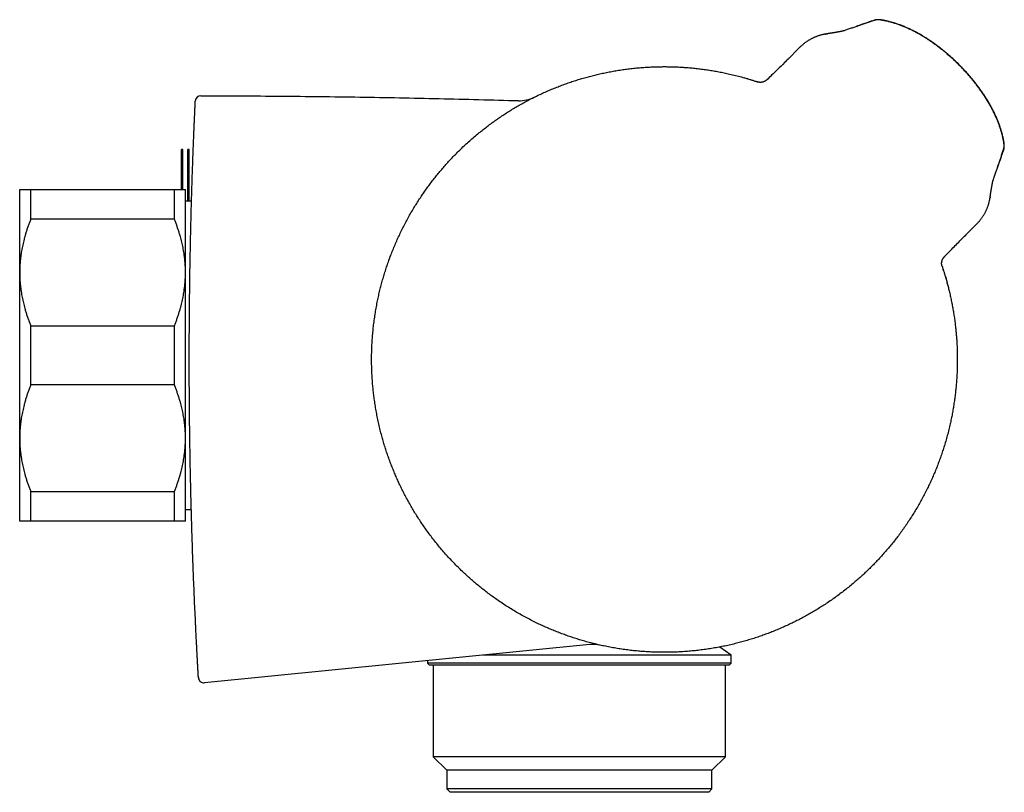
# Model space of a CAD drawing. Header units: millimetres. Extents: x 3 to 696, y 12 to 365.
# Tile 10 of 10: x 446 to 535, y 295 to 365. Entities that reach past the tile are written whole.
import ezdxf

# ---------------------------------------------------------------- set-up
doc = ezdxf.new("R2010")
doc.units = ezdxf.units.MM

msp = doc.modelspace()

# ---------------------------------------------------------------- linework, layer by layer
at = {"color": 7, "linetype": 'Continuous', "lineweight": 30}
for p, q in [((521.866, 364.062), (521.853, 364.058)), ((521.867, 364.061), (521.869, 364.062)), ((521.898, 364.072), (521.869, 364.063)), ((519.155, 363.39), (519.078, 363.378)), ((519.157, 363.391), (519.155, 363.391)), ((516.765, 362.184), (515.622, 361.04)), ((516.765, 362.184), (516.765, 362.184)), ((511.674, 359.44), (512.027, 359.338)), ((512.954, 359.045), (512.936, 359.051)), ((460.913, 352.921), (460.793, 352.921)), ((460.793, 349.303), (460.793, 352.921)), ((460.913, 349.303), (460.913, 352.921)), ((461.503, 352.921), (461.383, 352.921)), ((461.383, 348.265), (461.383, 352.921)), ((461.503, 348.265), (461.503, 352.921)), ((534.637, 351.295), (534.635, 351.292)), ((534.637, 351.295), (534.646, 351.322)), ((534.704, 351.457), (534.705, 351.46)), ((446.159, 341.802), (446.159, 349.302)), ((447.159, 346.624), (447.159, 349.302)), ((447.159, 349.302), (460.159, 349.302)), ((460.159, 346.624), (460.159, 349.302)), ((461.159, 341.802), (461.159, 349.302)), ((534.224, 350.107), (534.229, 350.119)), ((533.953, 348.509), (533.965, 348.581)), ((461.709, 348.265), (461.159, 348.265)), ((460.159, 346.624), (447.159, 346.624)), ((531.615, 345.048), (532.762, 346.195)), ((532.762, 346.195), (532.762, 346.195)), ((531.615, 345.048), (531.617, 345.051)), ((529.889, 343.288), (529.907, 343.307)), ((529.625, 342.362), (529.62, 342.376)), ((446.159, 326.802), (446.159, 341.802)), ((461.159, 326.802), (461.159, 341.802)), ((529.92, 341.426), (530.07, 340.897)), ((447.159, 331.624), (447.159, 336.98)), ((447.159, 336.98), (460.159, 336.98)), ((460.159, 331.624), (460.159, 336.98)), ((531.001, 334.262), (531.003, 333.929)), ((531.003, 333.929), (531.003, 333.853)), ((460.159, 331.624), (447.159, 331.624)), ((446.159, 319.302), (446.159, 326.802)), ((461.159, 319.302), (461.159, 326.802)), ((447.159, 321.98), (460.159, 321.98)), ((447.159, 319.302), (447.159, 321.98)), ((460.159, 319.302), (460.159, 321.98)), ((461.159, 320.34), (461.689, 320.34)), ((460.159, 319.302), (447.159, 319.302)), ((493.655, 309.751), (493.347, 309.891)), ((497.736, 308.132), (462.881, 304.665)), ((510.553, 307.172), (509.506, 307.905)), ((483.053, 306.671), (483.053, 306.458)), ((510.553, 307.172), (488.091, 307.172)), ((510.553, 306.458), (510.553, 307.172)), ((483.053, 306.458), (483.253, 306.258)), ((485.483, 306.458), (483.053, 306.458)), ((485.648, 306.258), (483.253, 306.258)), ((483.582, 306.258), (483.582, 297.978)), ((510.553, 306.458), (485.483, 306.458)), ((510.353, 306.258), (485.648, 306.258)), ((510.023, 297.978), (510.023, 306.258)), ((510.353, 306.258), (510.553, 306.458)), ((483.582, 297.978), (484.803, 296.758)), ((485.919, 297.978), (483.582, 297.978)), ((510.023, 297.978), (485.919, 297.978)), ((508.803, 296.758), (510.023, 297.978)), ((484.803, 296.758), (484.803, 295.058)), ((486.924, 296.758), (484.803, 296.758)), ((508.803, 296.758), (486.924, 296.758)), ((508.803, 295.058), (508.803, 296.758)), ((484.803, 295.058), (485.103, 294.758)), ((486.924, 295.058), (484.803, 295.058)), ((508.803, 295.058), (486.924, 295.058)), ((508.503, 294.758), (508.803, 295.058)), ((487.171, 294.758), (485.103, 294.758)), ((508.503, 294.758), (487.171, 294.758))]:
    msp.add_line(p, q, dxfattribs=at)
at = {"color": 7, "linetype": 'Continuous', "lineweight": 30, "flags": 128}
for points in [[(512.571, 359.171), (512.692, 359.131), (512.936, 359.051)], [(529.625, 342.362), (529.706, 342.117), (529.755, 341.964)]]:
    msp.add_lwpolyline(points, dxfattribs=at)
at = {"color": 7, "linetype": 'Continuous', "lineweight": 30}
for centre, radius, start, end in [((523.871, 363.465), 1.2, 80.90138, 108.00346), ((462.55, 357.295), 0.5, 89.93999, 177.31873), ((491.383, 360.35), 3, 268.29286, 296.40668), ((534.039, 353.296), 1.2, 341.97361, 9.06892), ((498.033, 305.147), 3, 77.33136, 95.68109), ((462.832, 305.162), 0.5, 183.30151, 275.68108)]:
    msp.add_arc(centre, radius, start, end, dxfattribs=at)
for points, knots in [([(523.499, 364.606), (523.496, 364.605), (523.369, 364.564), (523.12, 364.482), (522.757, 364.362), (522.404, 364.244), (522.06, 364.128), (521.724, 364.014), (521.386, 363.897), (521.062, 363.784), (520.848, 363.709), (520.75, 363.674)], [0, 0, 0, 0, 0.0031884, 0.1421995, 0.2759119, 0.4050663, 0.5302461, 0.651914, 0.7704423, 0.8955699, 1, 1, 1, 1]), ([(523.436, 364.613), (523.33, 364.577), (523.092, 364.497), (522.725, 364.371), (522.363, 364.246), (522.133, 364.166), (522.032, 364.131)], [0, 0, 0, 0, 0.2277692, 0.5130918, 0.7862557, 1, 1, 1, 1]), ([(524.308, 364.626), (524.306, 364.626), (524.287, 364.63), (524.252, 364.636), (524.204, 364.644), (524.156, 364.652), (524.108, 364.659), (524.057, 364.665), (524.004, 364.671), (523.947, 364.676), (523.894, 364.679), (523.847, 364.68), (523.809, 364.68), (523.773, 364.679), (523.737, 364.677), (523.701, 364.674), (523.664, 364.67), (523.624, 364.664), (523.584, 364.656), (523.541, 364.646), (523.502, 364.635), (523.476, 364.627), (523.465, 364.623)], [0, 0, 0, 0, 0.0092939, 0.0635185, 0.1186757, 0.1751294, 0.2334366, 0.2945104, 0.3599438, 0.4316891, 0.5141078, 0.563731, 0.6096762, 0.6527325, 0.694604, 0.7342502, 0.7769273, 0.8206682, 0.866076, 0.9131661, 0.9616986, 1, 1, 1, 1]), ([(535.224, 353.485), (535.221, 353.503), (535.211, 353.571), (535.19, 353.688), (535.161, 353.837), (535.13, 353.986), (535.096, 354.136), (535.059, 354.285), (535.019, 354.435), (534.977, 354.584), (534.932, 354.734), (534.884, 354.884), (534.833, 355.035), (534.78, 355.186), (534.724, 355.337), (534.664, 355.488), (534.602, 355.641), (534.537, 355.794), (534.469, 355.947), (534.399, 356.101), (534.325, 356.255), (534.248, 356.41), (534.169, 356.564), (534.087, 356.719), (534.003, 356.874), (533.916, 357.028), (533.826, 357.183), (533.734, 357.337), (533.64, 357.49), (533.544, 357.643), (533.445, 357.796), (533.344, 357.947), (533.241, 358.099), (533.136, 358.249), (533.029, 358.399), (532.92, 358.548), (532.808, 358.697), (532.695, 358.845), (532.579, 358.992), (532.462, 359.139), (532.343, 359.284), (532.223, 359.428), (532.1, 359.571), (531.976, 359.713), (531.85, 359.855), (531.722, 359.995), (531.593, 360.135), (531.463, 360.273), (531.331, 360.409), (531.198, 360.544), (531.064, 360.678), (530.928, 360.811), (530.79, 360.942), (530.652, 361.072), (530.512, 361.201), (530.371, 361.328), (530.229, 361.453), (530.086, 361.576), (529.942, 361.698), (529.797, 361.819), (529.65, 361.938), (529.503, 362.055), (529.355, 362.169), (529.206, 362.282), (529.056, 362.393), (528.905, 362.503), (528.753, 362.611), (528.6, 362.716), (528.447, 362.819), (528.293, 362.92), (528.139, 363.019), (527.987, 363.114), (527.833, 363.207), (527.678, 363.298), (527.522, 363.387), (527.365, 363.474), (527.209, 363.558), (527.053, 363.639), (526.897, 363.717), (526.741, 363.793), (526.585, 363.866), (526.429, 363.936), (526.273, 364.003), (526.116, 364.068), (525.961, 364.129), (525.806, 364.188), (525.652, 364.243), (525.498, 364.296), (525.344, 364.345), (525.19, 364.392), (525.037, 364.436), (524.884, 364.477), (524.731, 364.516), (524.579, 364.551), (524.427, 364.583), (524.276, 364.613), (524.154, 364.635), (524.082, 364.646), (524.06, 364.65)], [0, 0, 0, 0, 0.003382, 0.012713, 0.022135, 0.031575, 0.041047, 0.050554, 0.060103, 0.069696, 0.079341, 0.08904, 0.098798, 0.10862, 0.118511, 0.128474, 0.138507, 0.148694, 0.158925, 0.16923, 0.179613, 0.190075, 0.200626, 0.211192, 0.221848, 0.232561, 0.243312, 0.254081, 0.264837, 0.275706, 0.286571, 0.297454, 0.308356, 0.319281, 0.33023, 0.341208, 0.352216, 0.363257, 0.374333, 0.385466, 0.396475, 0.407541, 0.418644, 0.429777, 0.440933, 0.452102, 0.463278, 0.474451, 0.48561, 0.496748, 0.507854, 0.519035, 0.530217, 0.541383, 0.552537, 0.563679, 0.574815, 0.585947, 0.597077, 0.608209, 0.619346, 0.630514, 0.641548, 0.65261, 0.66369, 0.674776, 0.685854, 0.696913, 0.707942, 0.718931, 0.729869, 0.740747, 0.751311, 0.76224, 0.773097, 0.783883, 0.794601, 0.805253, 0.815843, 0.826372, 0.836844, 0.847263, 0.857632, 0.867974, 0.878311, 0.888385, 0.898425, 0.908426, 0.918383, 0.928289, 0.938139, 0.947931, 0.95766, 0.967323, 0.976918, 0.986444, 0.995893, 1, 1, 1, 1]), ([(535.2, 353.734), (535.196, 353.755), (535.183, 353.827), (535.157, 353.948), (535.124, 354.098), (535.087, 354.248), (535.048, 354.398), (535.006, 354.548), (534.961, 354.699), (534.914, 354.85), (534.864, 355), (534.811, 355.151), (534.755, 355.303), (534.697, 355.454), (534.635, 355.607), (534.571, 355.761), (534.504, 355.915), (534.434, 356.069), (534.361, 356.222), (534.286, 356.376), (534.209, 356.529), (534.129, 356.682), (534.046, 356.835), (533.961, 356.988), (533.873, 357.14), (533.783, 357.293), (533.69, 357.445), (533.595, 357.598), (533.497, 357.75), (533.397, 357.902), (533.294, 358.055), (533.188, 358.207), (533.082, 358.358), (532.973, 358.507), (532.864, 358.655), (532.751, 358.803), (532.637, 358.95), (532.521, 359.096), (532.403, 359.241), (532.283, 359.385), (532.163, 359.528), (532.04, 359.67), (531.916, 359.811), (531.79, 359.951), (531.662, 360.09), (531.533, 360.227), (531.402, 360.364), (531.269, 360.5), (531.135, 360.634), (531, 360.768), (530.864, 360.899), (530.726, 361.03), (530.587, 361.158), (530.447, 361.286), (530.305, 361.412), (530.163, 361.536), (530.019, 361.658), (529.875, 361.779), (529.731, 361.897), (529.585, 362.014), (529.438, 362.13), (529.29, 362.243), (529.141, 362.354), (528.992, 362.464), (528.841, 362.571), (528.69, 362.677), (528.538, 362.781), (528.385, 362.882), (528.232, 362.982), (528.078, 363.079), (527.923, 363.174), (527.769, 363.266), (527.614, 363.356), (527.458, 363.443), (527.302, 363.528), (527.146, 363.611), (526.99, 363.691), (526.834, 363.768), (526.678, 363.842), (526.521, 363.914), (526.365, 363.983), (526.209, 364.049), (526.053, 364.112), (525.898, 364.172), (525.745, 364.229), (525.592, 364.283), (525.439, 364.334), (525.286, 364.382), (525.133, 364.428), (524.981, 364.471), (524.828, 364.511), (524.676, 364.548), (524.525, 364.582), (524.402, 364.608), (524.33, 364.621), (524.308, 364.625)], [0, 0, 0, 0, 0.004187, 0.013966, 0.023782, 0.033639, 0.043533, 0.053469, 0.06345, 0.073481, 0.083566, 0.093707, 0.103909, 0.114163, 0.12452, 0.13507, 0.145648, 0.156257, 0.166903, 0.177586, 0.188311, 0.19908, 0.209897, 0.220764, 0.231684, 0.242659, 0.253692, 0.264785, 0.275941, 0.287161, 0.298448, 0.309803, 0.321266, 0.332332, 0.343632, 0.354963, 0.366317, 0.377685, 0.389058, 0.400422, 0.411766, 0.423102, 0.434509, 0.44592, 0.457338, 0.468766, 0.480207, 0.491665, 0.503142, 0.514656, 0.526118, 0.537568, 0.549038, 0.560516, 0.571992, 0.583454, 0.594891, 0.606294, 0.617638, 0.629004, 0.64039, 0.651752, 0.663093, 0.674415, 0.685721, 0.697014, 0.708297, 0.719579, 0.730861, 0.742094, 0.753283, 0.764429, 0.775536, 0.786608, 0.797646, 0.808667, 0.81966, 0.830508, 0.841339, 0.852137, 0.862885, 0.873566, 0.884165, 0.89467, 0.905067, 0.91523, 0.925504, 0.935713, 0.94586, 0.955948, 0.965982, 0.975965, 0.9859, 0.995792, 1, 1, 1, 1]), ([(520.773, 363.68), (520.773, 363.68), (520.773, 363.68), (520.773, 363.68), (520.773, 363.68), (520.773, 363.68), (520.772, 363.68), (520.772, 363.68), (520.771, 363.68), (520.77, 363.68), (520.769, 363.679), (520.768, 363.679), (520.767, 363.679), (520.765, 363.678), (520.764, 363.678), (520.763, 363.678), (520.762, 363.677), (520.761, 363.677), (520.76, 363.677), (520.759, 363.677), (520.757, 363.676), (520.754, 363.675), (520.753, 363.675), (520.751, 363.675), (520.749, 363.674), (520.746, 363.673), (520.744, 363.673), (520.742, 363.672), (520.739, 363.672), (520.737, 363.671), (520.733, 363.67), (520.728, 363.669), (520.72, 363.667), (520.712, 363.665), (520.704, 363.663), (520.696, 363.661), (520.687, 363.659), (520.679, 363.657), (520.671, 363.655), (520.664, 363.654), (520.657, 363.652), (520.649, 363.65), (520.642, 363.649), (520.635, 363.647), (520.628, 363.646), (520.622, 363.644), (520.618, 363.643), (520.612, 363.642), (520.607, 363.641), (520.601, 363.64), (520.594, 363.638), (520.587, 363.637), (520.58, 363.635), (520.572, 363.633), (520.564, 363.632), (520.557, 363.63), (520.551, 363.629), (520.545, 363.628), (520.538, 363.626), (520.532, 363.625), (520.525, 363.624), (520.519, 363.622), (520.512, 363.621), (520.505, 363.62), (520.498, 363.618), (520.489, 363.616), (520.48, 363.614), (520.471, 363.612), (520.462, 363.611), (520.453, 363.609), (520.445, 363.607), (520.437, 363.606), (520.43, 363.604), (520.424, 363.603), (520.416, 363.602), (520.409, 363.6), (520.401, 363.599), (520.394, 363.597), (520.388, 363.596), (520.382, 363.595), (520.376, 363.594), (520.37, 363.593), (520.364, 363.591), (520.357, 363.59), (520.349, 363.589), (520.341, 363.587), (520.333, 363.586), (520.325, 363.584), (520.318, 363.583), (520.311, 363.581), (520.304, 363.58), (520.298, 363.579), (520.292, 363.578), (520.285, 363.576), (520.277, 363.575), (520.27, 363.574), (520.263, 363.572), (520.256, 363.571), (520.251, 363.57), (520.245, 363.569), (520.239, 363.568), (520.233, 363.567), (520.226, 363.566), (520.219, 363.564), (520.212, 363.563), (520.205, 363.562), (520.198, 363.56), (520.192, 363.559), (520.186, 363.558), (520.181, 363.557), (520.176, 363.556), (520.171, 363.556), (520.166, 363.555), (520.16, 363.554), (520.154, 363.553), (520.147, 363.551), (520.141, 363.55), (520.134, 363.549), (520.129, 363.548), (520.124, 363.547), (520.119, 363.546), (520.115, 363.545), (520.11, 363.545), (520.105, 363.544), (520.099, 363.543), (520.093, 363.542), (520.087, 363.541), (520.08, 363.539), (520.073, 363.538), (520.067, 363.537), (520.062, 363.536), (520.057, 363.535), (520.051, 363.534), (520.043, 363.533), (520.036, 363.532), (520.028, 363.53), (520.021, 363.529), (520.015, 363.528), (520.009, 363.527), (520.004, 363.526), (520, 363.525), (519.995, 363.525), (519.991, 363.524), (519.985, 363.523), (519.98, 363.522), (519.973, 363.521), (519.967, 363.52), (519.961, 363.519), (519.956, 363.518), (519.952, 363.517), (519.946, 363.516), (519.94, 363.515), (519.932, 363.514), (519.923, 363.512), (519.913, 363.511), (519.904, 363.509), (519.895, 363.508), (519.886, 363.506), (519.879, 363.505), (519.872, 363.504), (519.866, 363.503), (519.86, 363.502), (519.854, 363.501), (519.849, 363.5), (519.844, 363.499), (519.839, 363.498), (519.833, 363.497), (519.827, 363.496), (519.821, 363.495), (519.814, 363.494), (519.809, 363.493), (519.804, 363.492), (519.8, 363.492), (519.795, 363.491), (519.79, 363.49), (519.784, 363.489), (519.777, 363.488), (519.769, 363.487), (519.76, 363.485), (519.753, 363.484), (519.746, 363.483), (519.74, 363.482), (519.734, 363.481), (519.729, 363.48), (519.724, 363.479), (519.72, 363.478), (519.716, 363.478), (519.711, 363.477), (519.707, 363.476), (519.701, 363.475), (519.695, 363.475), (519.689, 363.474), (519.683, 363.473), (519.677, 363.472), (519.672, 363.471), (519.668, 363.47), (519.664, 363.469), (519.66, 363.469), (519.656, 363.468), (519.651, 363.467), (519.644, 363.466), (519.636, 363.465), (519.627, 363.464), (519.618, 363.462), (519.608, 363.46), (519.599, 363.459), (519.591, 363.458), (519.583, 363.457), (519.575, 363.455), (519.566, 363.454), (519.558, 363.453), (519.55, 363.451), (519.543, 363.45), (519.535, 363.449), (519.528, 363.448), (519.521, 363.447), (519.514, 363.446), (519.508, 363.445), (519.502, 363.444), (519.495, 363.443), (519.487, 363.441), (519.479, 363.44), (519.471, 363.439), (519.465, 363.438), (519.46, 363.437), (519.455, 363.436), (519.451, 363.436), (519.447, 363.435), (519.443, 363.434), (519.437, 363.434), (519.43, 363.432), (519.422, 363.431), (519.413, 363.43), (519.404, 363.428), (519.397, 363.427), (519.389, 363.426), (519.383, 363.425), (519.376, 363.424), (519.369, 363.423), (519.361, 363.422), (519.352, 363.42), (519.342, 363.419), (519.331, 363.417), (519.32, 363.415), (519.309, 363.414), (519.297, 363.412), (519.284, 363.41), (519.269, 363.408), (519.255, 363.406), (519.24, 363.403), (519.226, 363.401), (519.212, 363.399), (519.2, 363.397), (519.189, 363.396), (519.177, 363.394), (519.166, 363.392), (519.159, 363.391), (519.155, 363.391), (519.155, 363.391)], [0, 0, 0, 0, 0.001437, 0.005581, 0.009156, 0.012605, 0.016111, 0.019662, 0.023494, 0.027346, 0.031287, 0.035351, 0.039839, 0.044843, 0.047937, 0.051026, 0.054109, 0.057186, 0.060062, 0.062572, 0.064716, 0.066662, 0.070903, 0.075254, 0.079606, 0.0843, 0.087571, 0.091221, 0.094986, 0.098665, 0.102216, 0.111798, 0.12121, 0.130607, 0.139992, 0.149363, 0.158721, 0.168067, 0.17472, 0.181367, 0.188007, 0.194641, 0.201268, 0.207854, 0.214014, 0.218073, 0.222077, 0.226246, 0.230816, 0.235773, 0.241083, 0.246612, 0.252198, 0.258406, 0.264221, 0.26928, 0.273709, 0.278222, 0.282931, 0.287943, 0.292511, 0.296849, 0.301435, 0.306414, 0.31163, 0.31701, 0.323719, 0.330013, 0.33581, 0.341222, 0.346619, 0.352127, 0.355975, 0.360285, 0.365115, 0.370046, 0.374675, 0.379004, 0.383045, 0.386798, 0.390413, 0.394029, 0.397827, 0.402022, 0.406567, 0.411126, 0.416083, 0.420904, 0.425335, 0.429382, 0.433344, 0.436627, 0.440318, 0.444517, 0.449072, 0.453344, 0.457264, 0.460837, 0.464179, 0.467468, 0.470638, 0.474079, 0.477835, 0.48186, 0.486099, 0.489902, 0.493756, 0.497239, 0.500306, 0.503021, 0.505784, 0.508663, 0.511414, 0.514413, 0.517705, 0.521291, 0.525133, 0.5287, 0.531691, 0.534278, 0.536636, 0.539104, 0.541691, 0.5444, 0.547297, 0.550409, 0.553899, 0.55762, 0.561169, 0.56431, 0.567042, 0.569552, 0.572929, 0.576739, 0.580835, 0.584867, 0.58882, 0.591864, 0.594706, 0.597287, 0.599606, 0.601795, 0.604097, 0.606741, 0.609728, 0.613057, 0.616399, 0.619344, 0.621957, 0.624235, 0.62619, 0.629805, 0.633946, 0.638594, 0.643704, 0.648125, 0.65281, 0.657194, 0.661071, 0.664439, 0.667291, 0.670101, 0.672979, 0.675925, 0.678203, 0.680731, 0.683509, 0.686537, 0.689799, 0.692909, 0.695697, 0.697971, 0.699977, 0.70206, 0.704511, 0.70733, 0.710518, 0.715074, 0.719266, 0.723057, 0.726446, 0.729434, 0.732077, 0.734565, 0.736914, 0.73896, 0.740887, 0.742743, 0.745037, 0.747904, 0.750558, 0.753567, 0.756736, 0.759551, 0.761982, 0.764029, 0.765704, 0.767424, 0.769401, 0.771634, 0.774947, 0.778701, 0.782711, 0.787775, 0.792325, 0.796361, 0.800013, 0.803839, 0.807829, 0.811978, 0.815911, 0.819575, 0.82306, 0.826472, 0.82984, 0.833164, 0.836573, 0.83916, 0.842065, 0.845289, 0.848831, 0.852692, 0.85654, 0.859384, 0.861802, 0.863793, 0.865425, 0.867206, 0.869244, 0.871538, 0.875111, 0.879168, 0.883315, 0.887158, 0.890801, 0.894121, 0.897117, 0.90009, 0.903378, 0.906983, 0.910898, 0.91481, 0.920576, 0.925877, 0.930771, 0.935538, 0.942192, 0.948659, 0.954958, 0.961628, 0.968924, 0.974332, 0.979671, 0.984941, 0.990068, 0.994938, 0.999547, 1, 1, 1, 1]), ([(522.031, 364.13), (522.03, 364.13), (522.012, 364.124), (521.977, 364.11), (521.929, 364.089), (521.892, 364.071), (521.872, 364.059), (521.867, 364.056)], [0, 0, 0, 0, 0.024994, 0.316111, 0.607432, 0.8978, 1, 1, 1, 1]), ([(519.083, 363.379), (519.055, 363.374), (518.998, 363.365), (518.911, 363.347), (518.817, 363.327), (518.718, 363.303), (518.616, 363.275), (518.514, 363.245), (518.414, 363.213), (518.315, 363.178), (518.217, 363.141), (518.12, 363.101), (518.024, 363.059), (517.929, 363.015), (517.836, 362.968), (517.744, 362.919), (517.654, 362.868), (517.564, 362.815), (517.476, 362.759), (517.388, 362.701), (517.302, 362.641), (517.217, 362.578), (517.134, 362.514), (517.053, 362.447), (516.973, 362.379), (516.895, 362.309), (516.826, 362.244), (516.784, 362.202), (516.766, 362.185), (516.765, 362.184)], [0, 0, 0, 0, 0.029998, 0.063068, 0.097209, 0.136223, 0.175201, 0.214162, 0.253126, 0.292109, 0.331134, 0.370225, 0.409404, 0.448767, 0.488102, 0.527142, 0.566467, 0.606062, 0.645914, 0.686007, 0.726322, 0.766836, 0.807524, 0.848239, 0.888159, 0.929501, 0.971103, 0.998456, 1, 1, 1, 1]), ([(519.084, 363.378), (519.104, 363.382), (519.146, 363.39), (519.189, 363.395), (519.211, 363.398)], [0, 0, 0, 0, 0.481032, 1, 1, 1, 1]), ([(515.797, 361.215), (515.762, 361.181), (515.619, 361.041), (515.266, 360.693), (514.662, 360.1), (514.166, 359.612), (513.881, 359.332)], [0, 0, 0, 0, 0.054295, 0.223913, 0.553571, 1, 1, 1, 1]), ([(529.959, 341.294), (529.995, 341.166), (530.068, 340.911), (530.169, 340.526), (530.27, 340.123), (530.368, 339.701), (530.462, 339.26), (530.549, 338.818), (530.629, 338.374), (530.701, 337.928), (530.765, 337.481), (530.822, 337.032), (530.871, 336.586), (530.912, 336.141), (530.945, 335.699), (530.971, 335.256), (530.99, 334.787), (531.002, 334.293), (531.004, 333.772), (530.996, 333.252), (530.978, 332.732), (530.949, 332.212), (530.911, 331.71), (530.866, 331.226), (530.814, 330.759), (530.754, 330.293), (530.685, 329.828), (530.608, 329.363), (530.523, 328.899), (530.429, 328.437), (530.322, 327.953), (530.2, 327.447), (530.061, 326.921), (529.912, 326.398), (529.758, 325.896), (529.6, 325.416), (529.44, 324.958), (529.271, 324.502), (529.094, 324.049), (528.908, 323.599), (528.714, 323.151), (528.512, 322.707), (528.297, 322.259), (528.07, 321.808), (527.83, 321.352), (527.582, 320.902), (527.325, 320.456), (527.058, 320.015), (526.782, 319.577), (526.497, 319.143), (526.203, 318.715), (525.901, 318.293), (525.598, 317.887), (525.295, 317.497), (524.993, 317.121), (524.684, 316.751), (524.371, 316.39), (524.053, 316.037), (523.732, 315.693), (523.405, 315.354), (523.072, 315.021), (522.732, 314.693), (522.386, 314.37), (522.034, 314.054), (521.657, 313.727), (521.254, 313.392), (520.824, 313.048), (520.387, 312.714), (519.943, 312.389), (519.492, 312.073), (519.052, 311.778), (518.623, 311.502), (518.206, 311.245), (517.785, 310.996), (517.359, 310.754), (516.927, 310.52), (516.49, 310.293), (516.048, 310.074), (515.601, 309.863), (515.15, 309.66), (514.694, 309.465), (514.234, 309.278), (513.768, 309.099), (513.299, 308.929), (512.826, 308.768), (512.348, 308.615), (511.868, 308.471), (511.384, 308.336), (510.885, 308.207), (510.369, 308.084), (509.838, 307.969), (509.305, 307.865), (508.77, 307.772), (508.23, 307.69), (507.686, 307.618), (507.137, 307.558), (506.588, 307.509), (506.058, 307.472), (505.549, 307.448), (505.06, 307.433), (504.571, 307.427), (504.081, 307.43), (503.59, 307.443), (503.098, 307.464), (502.607, 307.495), (502.1, 307.536), (501.577, 307.589), (501.04, 307.654), (500.503, 307.73), (499.968, 307.818), (499.432, 307.916), (498.896, 308.026), (498.36, 308.148), (497.826, 308.281), (497.316, 308.42), (496.829, 308.562), (496.364, 308.708), (495.903, 308.861), (495.443, 309.024), (494.986, 309.195), (494.53, 309.375), (494.078, 309.563), (493.614, 309.767), (493.137, 309.988), (492.649, 310.226), (492.165, 310.474), (491.687, 310.732), (491.211, 311.001), (490.739, 311.281), (490.271, 311.572), (489.808, 311.874), (489.37, 312.172), (488.954, 312.468), (488.561, 312.758), (488.174, 313.056), (487.791, 313.361), (487.413, 313.674), (487.04, 313.994), (486.673, 314.321), (486.299, 314.668), (485.919, 315.034), (485.533, 315.421), (485.156, 315.817), (484.787, 316.219), (484.424, 316.632), (484.068, 317.053), (483.719, 317.485), (483.38, 317.923), (483.062, 318.352), (482.765, 318.769), (482.488, 319.175), (482.218, 319.585), (481.956, 320.002), (481.701, 320.423), (481.453, 320.851), (481.213, 321.282), (480.985, 321.713), (480.767, 322.142), (480.56, 322.569), (480.36, 322.999), (480.168, 323.434), (479.983, 323.873), (479.806, 324.316), (479.637, 324.761), (479.477, 325.209), (479.325, 325.658), (479.182, 326.107), (479.047, 326.56), (478.912, 327.039), (478.781, 327.546), (478.654, 328.08), (478.539, 328.617), (478.434, 329.156), (478.341, 329.697), (478.262, 330.218), (478.196, 330.72), (478.142, 331.202), (478.097, 331.685), (478.06, 332.165), (478.033, 332.641), (478.014, 333.115), (478.004, 333.588), (478.002, 334.062), (478.008, 334.537), (478.024, 335.013), (478.047, 335.488), (478.081, 335.988), (478.127, 336.513), (478.187, 337.063), (478.258, 337.611), (478.341, 338.158), (478.435, 338.703), (478.536, 339.223), (478.642, 339.72), (478.753, 340.194), (478.872, 340.665), (479, 341.135), (479.137, 341.603), (479.283, 342.069), (479.437, 342.532), (479.603, 343.001), (479.78, 343.475), (479.97, 343.953), (480.17, 344.428), (480.378, 344.899), (480.597, 345.367), (480.825, 345.831), (481.062, 346.293), (481.309, 346.75), (481.565, 347.202), (481.823, 347.639), (482.084, 348.06), (482.345, 348.467), (482.614, 348.869), (482.888, 349.263), (483.167, 349.648), (483.451, 350.026), (483.741, 350.398), (484.038, 350.766), (484.342, 351.129), (484.653, 351.487), (484.97, 351.839), (485.311, 352.205), (485.677, 352.582), (486.07, 352.97), (486.47, 353.349), (486.878, 353.72), (487.293, 354.082), (487.701, 354.423), (488.099, 354.743), (488.488, 355.043), (488.882, 355.337), (489.281, 355.623), (489.687, 355.902), (490.099, 356.174), (490.518, 356.439), (490.941, 356.697), (491.369, 356.947), (491.803, 357.189), (492.243, 357.424), (492.689, 357.651), (493.139, 357.87), (493.594, 358.081), (494.054, 358.283), (494.518, 358.477), (494.987, 358.663), (495.449, 358.836), (495.907, 358.997), (496.358, 359.147), (496.812, 359.289), (497.269, 359.424), (497.73, 359.55), (498.194, 359.668), (498.659, 359.778), (499.134, 359.88), (499.617, 359.976), (500.109, 360.063), (500.603, 360.142), (501.098, 360.21), (501.6, 360.271), (502.108, 360.322), (502.622, 360.363), (503.138, 360.395), (503.653, 360.417), (504.147, 360.428), (504.617, 360.43), (505.065, 360.424), (505.513, 360.411), (505.96, 360.39), (506.42, 360.36), (506.892, 360.322), (507.376, 360.274), (507.859, 360.217), (508.342, 360.15), (508.825, 360.075), (509.307, 359.991), (509.787, 359.898), (510.286, 359.791), (510.803, 359.671), (511.337, 359.535), (511.691, 359.434), (511.868, 359.384)], [0, 0, 0, 0, 0.002836, 0.005673, 0.008509, 0.011721, 0.014933, 0.018145, 0.021357, 0.024583, 0.027811, 0.031038, 0.034264, 0.037431, 0.040598, 0.043764, 0.046931, 0.050649, 0.054369, 0.058089, 0.06181, 0.06553, 0.069248, 0.072609, 0.07597, 0.079332, 0.082693, 0.08607, 0.089449, 0.092827, 0.096205, 0.100105, 0.104006, 0.107907, 0.111807, 0.11529, 0.118773, 0.122256, 0.125739, 0.12924, 0.132742, 0.136244, 0.139745, 0.143439, 0.147133, 0.150827, 0.154521, 0.158215, 0.161942, 0.165671, 0.169401, 0.173129, 0.176857, 0.180321, 0.183785, 0.187249, 0.190712, 0.194095, 0.197479, 0.200863, 0.204246, 0.207646, 0.211046, 0.214447, 0.217847, 0.221799, 0.225753, 0.229708, 0.233663, 0.237617, 0.241569, 0.245085, 0.248601, 0.252118, 0.255635, 0.25915, 0.262696, 0.266242, 0.269789, 0.273336, 0.276881, 0.280459, 0.284038, 0.287617, 0.291196, 0.294794, 0.298393, 0.301993, 0.305591, 0.309481, 0.313372, 0.317264, 0.321155, 0.325045, 0.328991, 0.332939, 0.336887, 0.340834, 0.344329, 0.347825, 0.35132, 0.354816, 0.35833, 0.361845, 0.36536, 0.368874, 0.37274, 0.376606, 0.380473, 0.384339, 0.388205, 0.392125, 0.396045, 0.399966, 0.403886, 0.40735, 0.410816, 0.414281, 0.417746, 0.42123, 0.424714, 0.428199, 0.431682, 0.435547, 0.439412, 0.443278, 0.447143, 0.451007, 0.454929, 0.458852, 0.462775, 0.466696, 0.470169, 0.473642, 0.477116, 0.480589, 0.484081, 0.487574, 0.491066, 0.494559, 0.49844, 0.502323, 0.506206, 0.510089, 0.513971, 0.517911, 0.521853, 0.525795, 0.529736, 0.533227, 0.536719, 0.540211, 0.543702, 0.547213, 0.550725, 0.554236, 0.557748, 0.561124, 0.5645, 0.567877, 0.571253, 0.574646, 0.578041, 0.581435, 0.584829, 0.588192, 0.591556, 0.594919, 0.598282, 0.602195, 0.606109, 0.610025, 0.61394, 0.617854, 0.621767, 0.625228, 0.62869, 0.632152, 0.635613, 0.638996, 0.642379, 0.645762, 0.649145, 0.652545, 0.655945, 0.659346, 0.662746, 0.666702, 0.670659, 0.674617, 0.678575, 0.682533, 0.686488, 0.689971, 0.693454, 0.696937, 0.700419, 0.70392, 0.707422, 0.710924, 0.714425, 0.718119, 0.721813, 0.725508, 0.729203, 0.732896, 0.736624, 0.740354, 0.744083, 0.747813, 0.751541, 0.755015, 0.758489, 0.761964, 0.765437, 0.768829, 0.77222, 0.775612, 0.779003, 0.782411, 0.78582, 0.789228, 0.792636, 0.796597, 0.800559, 0.804522, 0.808485, 0.812447, 0.816408, 0.819936, 0.823465, 0.826995, 0.830524, 0.834052, 0.837611, 0.84117, 0.84473, 0.848289, 0.851848, 0.855439, 0.859032, 0.862624, 0.866215, 0.869827, 0.87344, 0.877053, 0.880665, 0.884075, 0.887486, 0.890897, 0.894307, 0.897735, 0.901163, 0.904591, 0.908019, 0.911597, 0.915175, 0.918754, 0.922333, 0.92591, 0.929601, 0.933293, 0.936984, 0.940676, 0.944367, 0.947565, 0.950764, 0.953964, 0.957163, 0.960362, 0.963833, 0.967306, 0.970778, 0.97425, 0.97774, 0.981232, 0.984723, 0.988213, 0.992142, 0.996071, 1, 1, 1, 1]), ([(511.868, 359.384), (511.914, 359.371), (512.006, 359.344), (512.144, 359.303), (512.283, 359.261), (512.422, 359.218), (512.561, 359.174), (512.693, 359.131), (512.819, 359.09), (512.897, 359.064), (512.936, 359.051)], [0, 0, 0, 0, 0.126732, 0.253539, 0.380263, 0.510135, 0.640101, 0.769961, 0.884825, 1, 1, 1, 1]), ([(513.881, 359.332), (513.877, 359.328), (513.866, 359.318), (513.849, 359.302), (513.83, 359.284), (513.811, 359.267), (513.791, 359.25), (513.771, 359.233), (513.75, 359.216), (513.729, 359.2), (513.707, 359.184), (513.685, 359.168), (513.662, 359.153), (513.638, 359.138), (513.612, 359.122), (513.586, 359.108), (513.557, 359.093), (513.526, 359.078), (513.489, 359.063), (513.452, 359.049), (513.412, 359.037), (513.371, 359.027), (513.327, 359.018), (513.282, 359.012), (513.238, 359.008), (513.194, 359.007), (513.151, 359.009), (513.108, 359.012), (513.067, 359.018), (513.029, 359.025), (512.995, 359.033), (512.968, 359.041), (512.952, 359.046), (512.946, 359.048)], [0, 0, 0, 0, 0.0114054, 0.0293145, 0.0464252, 0.0628772, 0.0805806, 0.0987214, 0.1176562, 0.1375612, 0.158596, 0.180891, 0.2045364, 0.2298878, 0.2579101, 0.2873735, 0.3196936, 0.3563788, 0.4000183, 0.4469234, 0.4926573, 0.5431444, 0.5968325, 0.6495224, 0.7000283, 0.7489782, 0.7960928, 0.8411233, 0.8838792, 0.9242029, 0.9540895, 0.9854765, 1, 1, 1, 1]), ([(461.822, 351.798), (461.826, 351.904), (461.834, 352.116), (461.845, 352.434), (461.857, 352.752), (461.868, 353.046), (461.879, 353.317), (461.888, 353.564), (461.898, 353.81), (461.907, 354.035), (461.915, 354.238), (461.923, 354.42), (461.93, 354.6), (461.937, 354.778), (461.945, 354.953), (461.952, 355.125), (461.959, 355.292), (461.966, 355.456), (461.973, 355.614), (461.979, 355.766), (461.986, 355.911), (461.992, 356.05), (461.998, 356.18), (462.003, 356.302), (462.008, 356.416), (462.013, 356.522), (462.017, 356.619), (462.021, 356.707), (462.025, 356.788), (462.028, 356.862), (462.031, 356.928), (462.034, 356.988), (462.036, 357.041), (462.039, 357.094), (462.041, 357.144), (462.043, 357.19), (462.045, 357.228), (462.046, 357.258), (462.048, 357.284), (462.049, 357.304), (462.049, 357.316), (462.049, 357.318), (462.049, 357.318)], [0, 0, 0, 0, 0.035003, 0.070005, 0.105002, 0.140001, 0.167503, 0.195004, 0.222503, 0.250002, 0.270836, 0.29167, 0.312502, 0.333337, 0.35417, 0.375001, 0.395836, 0.416669, 0.4375, 0.458334, 0.479168, 0.499999, 0.520831, 0.541665, 0.562499, 0.58333, 0.604163, 0.624998, 0.645829, 0.666661, 0.687496, 0.708328, 0.729162, 0.749996, 0.777995, 0.805995, 0.833996, 0.861997, 0.889997, 0.926662, 0.96333, 1, 1, 1, 1]), ([(535.197, 352.89), (535.2, 352.898), (535.207, 352.919), (535.217, 352.954), (535.227, 352.994), (535.235, 353.033), (535.242, 353.071), (535.246, 353.107), (535.25, 353.142), (535.252, 353.176), (535.254, 353.209), (535.255, 353.243), (535.254, 353.278), (535.253, 353.318), (535.251, 353.366), (535.246, 353.42), (535.24, 353.475), (535.234, 353.527), (535.227, 353.577), (535.219, 353.627), (535.211, 353.677), (535.205, 353.712), (535.201, 353.731), (535.2, 353.734)], [0, 0, 0, 0, 0.026304, 0.07236, 0.11724, 0.160732, 0.2027, 0.243189, 0.282501, 0.321229, 0.360232, 0.400401, 0.443404, 0.491865, 0.550717, 0.629724, 0.697637, 0.757296, 0.819557, 0.878704, 0.935862, 0.991742, 1, 1, 1, 1]), ([(534.249, 350.179), (534.279, 350.262), (534.352, 350.47), (534.461, 350.783), (534.576, 351.114), (534.683, 351.428), (534.791, 351.747), (534.902, 352.08), (535.016, 352.423), (535.109, 352.706), (535.163, 352.873), (535.18, 352.925)], [0, 0, 0, 0, 0.089353, 0.222506, 0.337149, 0.447578, 0.563522, 0.686593, 0.812899, 0.942896, 1, 1, 1, 1]), ([(534.704, 351.457), (534.747, 351.58), (534.835, 351.833), (534.967, 352.215), (535.089, 352.57), (535.165, 352.795), (535.197, 352.89)], [0, 0, 0, 0, 0.256731, 0.524731, 0.799342, 1, 1, 1, 1]), ([(462.052, 310.509), (462.019, 311.228), (461.953, 312.666), (461.867, 314.824), (461.789, 316.981), (461.72, 319.139), (461.661, 321.296), (461.612, 323.413), (461.573, 325.489), (461.543, 327.523), (461.521, 329.558), (461.507, 331.592), (461.502, 333.627), (461.505, 335.662), (461.516, 337.697), (461.535, 339.732), (461.563, 341.767), (461.599, 343.79), (461.643, 345.801), (461.694, 347.8), (461.753, 349.799), (461.799, 351.132), (461.822, 351.798)], [0, 0, 0, 0, 0.052293, 0.104578, 0.156855, 0.209125, 0.261389, 0.313648, 0.362918, 0.412186, 0.461451, 0.510717, 0.559982, 0.609248, 0.658517, 0.707788, 0.757063, 0.806342, 0.854747, 0.903157, 0.951575, 1, 1, 1, 1]), ([(534.648, 351.325), (534.652, 351.335), (534.665, 351.359), (534.683, 351.401), (534.698, 351.437), (534.704, 351.457), (534.706, 351.46)], [0, 0, 0, 0, 0.212729, 0.569835, 0.926568, 1, 1, 1, 1]), ([(533.965, 348.581), (533.965, 348.582), (533.966, 348.584), (533.966, 348.59), (533.967, 348.597), (533.969, 348.605), (533.97, 348.612), (533.971, 348.618), (533.971, 348.624), (533.972, 348.63), (533.973, 348.637), (533.975, 348.645), (533.976, 348.654), (533.977, 348.664), (533.979, 348.672), (533.98, 348.679), (533.981, 348.686), (533.982, 348.691), (533.982, 348.695), (533.983, 348.699), (533.983, 348.703), (533.984, 348.708), (533.985, 348.714), (533.986, 348.72), (533.987, 348.727), (533.988, 348.736), (533.99, 348.745), (533.991, 348.756), (533.993, 348.765), (533.994, 348.774), (533.996, 348.784), (533.997, 348.795), (533.999, 348.806), (534.001, 348.816), (534.002, 348.825), (534.003, 348.834), (534.005, 348.843), (534.006, 348.853), (534.008, 348.865), (534.01, 348.876), (534.012, 348.887), (534.014, 348.899), (534.015, 348.908), (534.016, 348.915), (534.017, 348.92), (534.018, 348.925), (534.019, 348.932), (534.02, 348.938), (534.021, 348.945), (534.022, 348.951), (534.023, 348.959), (534.024, 348.965), (534.025, 348.972), (534.026, 348.977), (534.027, 348.982), (534.027, 348.987), (534.028, 348.991), (534.029, 348.997), (534.03, 349.004), (534.032, 349.013), (534.033, 349.022), (534.034, 349.03), (534.036, 349.038), (534.037, 349.045), (534.038, 349.052), (534.039, 349.057), (534.039, 349.063), (534.04, 349.068), (534.041, 349.073), (534.042, 349.078), (534.043, 349.084), (534.044, 349.09), (534.045, 349.096), (534.046, 349.103), (534.047, 349.109), (534.048, 349.115), (534.049, 349.12), (534.049, 349.124), (534.05, 349.128), (534.051, 349.133), (534.052, 349.139), (534.053, 349.146), (534.054, 349.153), (534.055, 349.159), (534.056, 349.165), (534.057, 349.17), (534.058, 349.175), (534.058, 349.179), (534.059, 349.184), (534.06, 349.189), (534.061, 349.195), (534.062, 349.202), (534.063, 349.208), (534.064, 349.214), (534.065, 349.22), (534.066, 349.224), (534.066, 349.229), (534.067, 349.233), (534.068, 349.239), (534.069, 349.246), (534.07, 349.253), (534.072, 349.26), (534.073, 349.267), (534.074, 349.274), (534.075, 349.281), (534.076, 349.286), (534.077, 349.292), (534.078, 349.297), (534.079, 349.303), (534.08, 349.31), (534.081, 349.318), (534.083, 349.327), (534.084, 349.335), (534.086, 349.343), (534.087, 349.351), (534.088, 349.358), (534.089, 349.364), (534.09, 349.369), (534.091, 349.374), (534.092, 349.38), (534.093, 349.386), (534.094, 349.394), (534.096, 349.403), (534.098, 349.413), (534.099, 349.421), (534.1, 349.429), (534.102, 349.437), (534.103, 349.445), (534.105, 349.454), (534.106, 349.463), (534.108, 349.471), (534.109, 349.477), (534.11, 349.483), (534.111, 349.489), (534.112, 349.494), (534.113, 349.5), (534.114, 349.507), (534.115, 349.513), (534.116, 349.52), (534.117, 349.527), (534.118, 349.533), (534.12, 349.539), (534.121, 349.545), (534.122, 349.55), (534.123, 349.556), (534.124, 349.562), (534.125, 349.569), (534.126, 349.575), (534.127, 349.582), (534.128, 349.589), (534.13, 349.595), (534.131, 349.602), (534.132, 349.609), (534.133, 349.615), (534.135, 349.622), (534.136, 349.63), (534.137, 349.638), (534.139, 349.646), (534.14, 349.653), (534.142, 349.66), (534.143, 349.666), (534.144, 349.671), (534.144, 349.676), (534.145, 349.681), (534.146, 349.686), (534.147, 349.691), (534.148, 349.696), (534.149, 349.701), (534.15, 349.707), (534.151, 349.713), (534.152, 349.719), (534.153, 349.724), (534.155, 349.73), (534.156, 349.737), (534.157, 349.745), (534.159, 349.753), (534.16, 349.76), (534.161, 349.766), (534.163, 349.773), (534.164, 349.779), (534.165, 349.785), (534.166, 349.791), (534.167, 349.796), (534.168, 349.8), (534.169, 349.805), (534.17, 349.809), (534.17, 349.813), (534.171, 349.818), (534.172, 349.823), (534.173, 349.828), (534.174, 349.834), (534.176, 349.84), (534.177, 349.846), (534.178, 349.853), (534.18, 349.86), (534.181, 349.867), (534.182, 349.873), (534.183, 349.879), (534.184, 349.884), (534.185, 349.888), (534.186, 349.892), (534.187, 349.897), (534.188, 349.901), (534.189, 349.907), (534.19, 349.913), (534.192, 349.92), (534.193, 349.928), (534.195, 349.936), (534.196, 349.943), (534.198, 349.951), (534.2, 349.959), (534.202, 349.968), (534.203, 349.976), (534.205, 349.983), (534.206, 349.991), (534.208, 349.998), (534.21, 350.007), (534.212, 350.015), (534.214, 350.024), (534.215, 350.033), (534.217, 350.041), (534.219, 350.048), (534.22, 350.054), (534.221, 350.06), (534.223, 350.065), (534.224, 350.071), (534.226, 350.081), (534.23, 350.097), (534.234, 350.116), (534.237, 350.13), (534.24, 350.139), (534.241, 350.144), (534.242, 350.149), (534.243, 350.153), (534.244, 350.158), (534.245, 350.163), (534.246, 350.167), (534.247, 350.17), (534.248, 350.174), (534.249, 350.177), (534.25, 350.18), (534.251, 350.184), (534.252, 350.188), (534.252, 350.189), (534.253, 350.191), (534.253, 350.192), (534.253, 350.193), (534.254, 350.195), (534.254, 350.196), (534.254, 350.197), (534.255, 350.198), (534.255, 350.199), (534.255, 350.2), (534.255, 350.2), (534.255, 350.2), (534.255, 350.201), (534.255, 350.201), (534.255, 350.201), (534.255, 350.201)], [0, 0, 0, 0, 0.000571, 0.003736, 0.007218, 0.010545, 0.013569, 0.016354, 0.018898, 0.02125, 0.024523, 0.028226, 0.032359, 0.036922, 0.040597, 0.043858, 0.046687, 0.049083, 0.050858, 0.052402, 0.054229, 0.0564, 0.058917, 0.061779, 0.064986, 0.068312, 0.073519, 0.078172, 0.082273, 0.086157, 0.090635, 0.095743, 0.100801, 0.105475, 0.109752, 0.113632, 0.117228, 0.122437, 0.127486, 0.13254, 0.137867, 0.143255, 0.14831, 0.150611, 0.152845, 0.155337, 0.15823, 0.161526, 0.164396, 0.167515, 0.170882, 0.174207, 0.17716, 0.179742, 0.181952, 0.183834, 0.185904, 0.188315, 0.191989, 0.196215, 0.200334, 0.204575, 0.208348, 0.211654, 0.214514, 0.217207, 0.219822, 0.222216, 0.224541, 0.22684, 0.229526, 0.232701, 0.235576, 0.238748, 0.241786, 0.244473, 0.246811, 0.2488, 0.250824, 0.253173, 0.255983, 0.259151, 0.262624, 0.265858, 0.268704, 0.271163, 0.273234, 0.275146, 0.277425, 0.280091, 0.283146, 0.286578, 0.289732, 0.292568, 0.295087, 0.297289, 0.299201, 0.301626, 0.304478, 0.307758, 0.311313, 0.314635, 0.318569, 0.322033, 0.325207, 0.327919, 0.330517, 0.333103, 0.336127, 0.339642, 0.343648, 0.348078, 0.352363, 0.356367, 0.360091, 0.363535, 0.366691, 0.3694, 0.37185, 0.374392, 0.377458, 0.381049, 0.386893, 0.39208, 0.396219, 0.399699, 0.403621, 0.40804, 0.412859, 0.418054, 0.421813, 0.425201, 0.428182, 0.430821, 0.433689, 0.436858, 0.440372, 0.443949, 0.447424, 0.45106, 0.454565, 0.457829, 0.460827, 0.463607, 0.466681, 0.469976, 0.473641, 0.47732, 0.480858, 0.484253, 0.488359, 0.492124, 0.495536, 0.499022, 0.502938, 0.507239, 0.511683, 0.516141, 0.52061, 0.524616, 0.528091, 0.530636, 0.533258, 0.535957, 0.538836, 0.541492, 0.544475, 0.547784, 0.551223, 0.554369, 0.558026, 0.56117, 0.564084, 0.568687, 0.573338, 0.578606, 0.582055, 0.585819, 0.589897, 0.593982, 0.597691, 0.600932, 0.603826, 0.606629, 0.609351, 0.612027, 0.614765, 0.617572, 0.62051, 0.62382, 0.627525, 0.631548, 0.635498, 0.639319, 0.644323, 0.648874, 0.652989, 0.657013, 0.659935, 0.6628, 0.665597, 0.668348, 0.671431, 0.674974, 0.678962, 0.684586, 0.690119, 0.695241, 0.699859, 0.705973, 0.711856, 0.71811, 0.724152, 0.72981, 0.734804, 0.74053, 0.747101, 0.754094, 0.761126, 0.768061, 0.774847, 0.780625, 0.785894, 0.790632, 0.79529, 0.800127, 0.805278, 0.824586, 0.843953, 0.863374, 0.869283, 0.875197, 0.881131, 0.887435, 0.894077, 0.90048, 0.90613, 0.91128, 0.916537, 0.92233, 0.928934, 0.935635, 0.941901, 0.947435, 0.951063, 0.954717, 0.958515, 0.962473, 0.966786, 0.971479, 0.976497, 0.98146, 0.986239, 0.989648, 0.992663, 0.995394, 0.998166, 1, 1, 1, 1]), ([(446.159, 349.302), (446.159, 349.302), (446.161, 349.302), (446.176, 349.302), (446.198, 349.302), (446.231, 349.302), (446.269, 349.302), (446.313, 349.302), (446.36, 349.302), (446.413, 349.302), (446.472, 349.302), (446.535, 349.302), (446.61, 349.302), (446.698, 349.302), (446.802, 349.302), (446.913, 349.302), (447.031, 349.302), (447.116, 349.302), (447.159, 349.302)], [0, 0, 0, 0, 0.065449, 0.130926, 0.196415, 0.261894, 0.327345, 0.382403, 0.437466, 0.492525, 0.54654, 0.60056, 0.654576, 0.723644, 0.792733, 0.861832, 0.930927, 1, 1, 1, 1]), ([(460.159, 349.302), (460.199, 349.302), (460.279, 349.302), (460.392, 349.302), (460.499, 349.302), (460.598, 349.302), (460.686, 349.302), (460.762, 349.302), (460.828, 349.302), (460.888, 349.302), (460.943, 349.302), (460.991, 349.302), (461.037, 349.302), (461.079, 349.302), (461.115, 349.302), (461.14, 349.302), (461.156, 349.302), (461.158, 349.302), (461.159, 349.302)], [0, 0, 0, 0, 0.0656167, 0.1312516, 0.1968903, 0.2625206, 0.3281335, 0.3831583, 0.4381873, 0.4932116, 0.5476246, 0.6020424, 0.656455, 0.7251424, 0.7938638, 0.8625954, 0.9313145, 1, 1, 1, 1]), ([(532.761, 346.194), (532.768, 346.201), (532.801, 346.233), (532.858, 346.293), (532.933, 346.375), (533.005, 346.457), (533.074, 346.54), (533.141, 346.625), (533.205, 346.71), (533.266, 346.796), (533.325, 346.884), (533.382, 346.972), (533.436, 347.062), (533.487, 347.153), (533.536, 347.245), (533.583, 347.339), (533.628, 347.433), (533.67, 347.529), (533.71, 347.627), (533.747, 347.725), (533.783, 347.825), (533.816, 347.926), (533.846, 348.028), (533.874, 348.131), (533.899, 348.234), (533.921, 348.334), (533.94, 348.428), (533.95, 348.488), (533.955, 348.517)], [0, 0, 0, 0, 0.010474, 0.053969, 0.096786, 0.139026, 0.180746, 0.222033, 0.262687, 0.303145, 0.34332, 0.383254, 0.422987, 0.462561, 0.502013, 0.541381, 0.580703, 0.619885, 0.659233, 0.698672, 0.738146, 0.777588, 0.816947, 0.856174, 0.895227, 0.934064, 0.968468, 1, 1, 1, 1]), ([(533.973, 348.647), (533.97, 348.621), (533.965, 348.578), (533.957, 348.535), (533.954, 348.518)], [0, 0, 0, 0, 0.601881, 1, 1, 1, 1]), ([(447.159, 346.624), (447.118, 346.522), (447.038, 346.319), (446.925, 346.011), (446.818, 345.701), (446.719, 345.39), (446.631, 345.094), (446.555, 344.813), (446.489, 344.548), (446.429, 344.283), (446.374, 344.019), (446.326, 343.754), (446.28, 343.466), (446.238, 343.153), (446.203, 342.816), (446.177, 342.478), (446.162, 342.14), (446.16, 341.915), (446.159, 341.802)], [0, 0, 0, 0, 0.065617, 0.131252, 0.19689, 0.262521, 0.328134, 0.383158, 0.438187, 0.493212, 0.547625, 0.602042, 0.656455, 0.725142, 0.793864, 0.862595, 0.931314, 1, 1, 1, 1]), ([(461.159, 341.802), (461.158, 341.858), (461.158, 342.018), (461.15, 342.282), (461.132, 342.593), (461.106, 342.904), (461.072, 343.214), (461.031, 343.507), (460.986, 343.783), (460.938, 344.042), (460.885, 344.298), (460.827, 344.552), (460.764, 344.804), (460.69, 345.077), (460.604, 345.372), (460.503, 345.688), (460.395, 346.002), (460.281, 346.314), (460.199, 346.521), (460.159, 346.624)], [0, 0, 0, 0, 0.034083, 0.097391, 0.160725, 0.224069, 0.287405, 0.350714, 0.403934, 0.457159, 0.510379, 0.562664, 0.614953, 0.667239, 0.733776, 0.800332, 0.866897, 0.933458, 1, 1, 1, 1]), ([(529.907, 343.307), (530.037, 343.44), (530.444, 343.853), (530.989, 344.408), (531.486, 344.914), (531.708, 345.14), (531.791, 345.223)], [0, 0, 0, 0, 0.20829, 0.646697, 0.869252, 1, 1, 1, 1]), ([(529.623, 342.371), (529.621, 342.375), (529.616, 342.39), (529.609, 342.415), (529.601, 342.447), (529.595, 342.479), (529.589, 342.514), (529.585, 342.551), (529.582, 342.588), (529.582, 342.626), (529.583, 342.666), (529.586, 342.708), (529.592, 342.752), (529.601, 342.795), (529.611, 342.837), (529.623, 342.876), (529.637, 342.914), (529.652, 342.949), (529.668, 342.983), (529.683, 343.014), (529.7, 343.042), (529.715, 343.069), (529.731, 343.093), (529.746, 343.115), (529.763, 343.139), (529.781, 343.163), (529.799, 343.186), (529.817, 343.209), (529.836, 343.23), (529.854, 343.25), (529.871, 343.27), (529.889, 343.288), (529.901, 343.301), (529.907, 343.307)], [0, 0, 0, 0, 0.010573, 0.042011, 0.071649, 0.103456, 0.139163, 0.177178, 0.218805, 0.259431, 0.300551, 0.352425, 0.403775, 0.453468, 0.506673, 0.553719, 0.597627, 0.642643, 0.6806, 0.715413, 0.747467, 0.777149, 0.801156, 0.823608, 0.847469, 0.870348, 0.892027, 0.912468, 0.931749, 0.950023, 0.965779, 0.983305, 1, 1, 1, 1]), ([(529.625, 342.362), (529.64, 342.319), (529.668, 342.233), (529.712, 342.1), (529.755, 341.965), (529.799, 341.827), (529.842, 341.687), (529.883, 341.551), (529.922, 341.419), (529.947, 341.336), (529.959, 341.294)], [0, 0, 0, 0, 0.126334, 0.252775, 0.379121, 0.509057, 0.639092, 0.769039, 0.884403, 1, 1, 1, 1]), ([(446.159, 341.802), (446.159, 341.746), (446.16, 341.587), (446.167, 341.323), (446.185, 341.012), (446.211, 340.701), (446.246, 340.39), (446.286, 340.097), (446.331, 339.821), (446.379, 339.563), (446.432, 339.306), (446.49, 339.052), (446.553, 338.801), (446.627, 338.527), (446.713, 338.233), (446.814, 337.917), (446.922, 337.603), (447.036, 337.29), (447.118, 337.084), (447.159, 336.98)], [0, 0, 0, 0, 0.034083, 0.097391, 0.160725, 0.224069, 0.287405, 0.350714, 0.403934, 0.457159, 0.510379, 0.562664, 0.614953, 0.667239, 0.733776, 0.800332, 0.866897, 0.933458, 1, 1, 1, 1]), ([(460.159, 336.98), (460.199, 337.082), (460.279, 337.286), (460.392, 337.594), (460.499, 337.904), (460.598, 338.215), (460.686, 338.511), (460.762, 338.792), (460.828, 339.056), (460.888, 339.321), (460.943, 339.586), (460.991, 339.85), (461.037, 340.139), (461.079, 340.452), (461.115, 340.789), (461.14, 341.126), (461.156, 341.464), (461.158, 341.69), (461.159, 341.802)], [0, 0, 0, 0, 0.065617, 0.131252, 0.19689, 0.262521, 0.328134, 0.383158, 0.438187, 0.493212, 0.547625, 0.602042, 0.656455, 0.725142, 0.793864, 0.862595, 0.931314, 1, 1, 1, 1]), ([(447.159, 331.624), (447.118, 331.522), (447.038, 331.319), (446.925, 331.011), (446.818, 330.701), (446.719, 330.39), (446.631, 330.094), (446.555, 329.813), (446.489, 329.548), (446.429, 329.283), (446.374, 329.019), (446.326, 328.754), (446.28, 328.466), (446.238, 328.153), (446.203, 327.816), (446.177, 327.478), (446.162, 327.14), (446.16, 326.915), (446.159, 326.802)], [0, 0, 0, 0, 0.065617, 0.131252, 0.19689, 0.262521, 0.328134, 0.383158, 0.438187, 0.493212, 0.547625, 0.602042, 0.656455, 0.725142, 0.793864, 0.862595, 0.931314, 1, 1, 1, 1]), ([(461.159, 326.802), (461.158, 326.858), (461.158, 327.018), (461.15, 327.282), (461.132, 327.593), (461.106, 327.904), (461.072, 328.214), (461.031, 328.507), (460.986, 328.783), (460.938, 329.042), (460.885, 329.298), (460.827, 329.552), (460.764, 329.804), (460.69, 330.077), (460.604, 330.372), (460.503, 330.688), (460.395, 331.002), (460.281, 331.314), (460.199, 331.521), (460.159, 331.624)], [0, 0, 0, 0, 0.034083, 0.097391, 0.160725, 0.224069, 0.287405, 0.350714, 0.403934, 0.457159, 0.510379, 0.562664, 0.614953, 0.667239, 0.733776, 0.800332, 0.866897, 0.933458, 1, 1, 1, 1]), ([(446.159, 326.802), (446.159, 326.746), (446.16, 326.587), (446.167, 326.323), (446.185, 326.012), (446.211, 325.701), (446.246, 325.39), (446.286, 325.097), (446.331, 324.821), (446.379, 324.563), (446.432, 324.306), (446.49, 324.052), (446.553, 323.801), (446.627, 323.527), (446.713, 323.233), (446.814, 322.917), (446.922, 322.603), (447.036, 322.29), (447.118, 322.084), (447.159, 321.98)], [0, 0, 0, 0, 0.034083, 0.097391, 0.160725, 0.224069, 0.287405, 0.350714, 0.403934, 0.457159, 0.510379, 0.562664, 0.614953, 0.667239, 0.733776, 0.800332, 0.866897, 0.933458, 1, 1, 1, 1]), ([(460.159, 321.98), (460.199, 322.082), (460.279, 322.286), (460.392, 322.594), (460.499, 322.904), (460.598, 323.215), (460.686, 323.511), (460.762, 323.792), (460.828, 324.056), (460.888, 324.321), (460.943, 324.586), (460.991, 324.85), (461.037, 325.139), (461.079, 325.452), (461.115, 325.789), (461.14, 326.126), (461.156, 326.464), (461.158, 326.69), (461.159, 326.802)], [0, 0, 0, 0, 0.065617, 0.131252, 0.19689, 0.262521, 0.328134, 0.383158, 0.438187, 0.493212, 0.547625, 0.602042, 0.656455, 0.725142, 0.793864, 0.862595, 0.931314, 1, 1, 1, 1]), ([(447.159, 319.302), (447.118, 319.302), (447.038, 319.302), (446.925, 319.302), (446.818, 319.302), (446.719, 319.302), (446.631, 319.302), (446.555, 319.302), (446.489, 319.302), (446.429, 319.302), (446.374, 319.302), (446.326, 319.302), (446.28, 319.302), (446.238, 319.302), (446.203, 319.302), (446.177, 319.302), (446.162, 319.302), (446.16, 319.302), (446.159, 319.302)], [0, 0, 0, 0, 0.0656167, 0.1312516, 0.1968903, 0.2625206, 0.3281335, 0.3831583, 0.4381873, 0.4932116, 0.5476246, 0.6020424, 0.656455, 0.7251424, 0.7938638, 0.8625954, 0.9313145, 1, 1, 1, 1]), ([(461.159, 319.302), (461.158, 319.302), (461.156, 319.302), (461.141, 319.302), (461.119, 319.302), (461.087, 319.302), (461.048, 319.302), (461.004, 319.302), (460.957, 319.302), (460.904, 319.302), (460.845, 319.302), (460.782, 319.302), (460.707, 319.302), (460.619, 319.302), (460.515, 319.302), (460.404, 319.302), (460.286, 319.302), (460.201, 319.302), (460.159, 319.302)], [0, 0, 0, 0, 0.065449, 0.130926, 0.196415, 0.261894, 0.327345, 0.382403, 0.437466, 0.492525, 0.54654, 0.60056, 0.654576, 0.723644, 0.792733, 0.861832, 0.930927, 1, 1, 1, 1]), ([(462.332, 305.133), (462.332, 305.134), (462.332, 305.135), (462.331, 305.146), (462.33, 305.166), (462.328, 305.192), (462.327, 305.225), (462.324, 305.261), (462.322, 305.306), (462.319, 305.355), (462.316, 305.406), (462.313, 305.458), (462.31, 305.517), (462.306, 305.581), (462.302, 305.653), (462.298, 305.732), (462.293, 305.818), (462.288, 305.913), (462.282, 306.015), (462.276, 306.125), (462.269, 306.244), (462.262, 306.37), (462.255, 306.504), (462.247, 306.644), (462.239, 306.791), (462.231, 306.944), (462.223, 307.102), (462.214, 307.265), (462.205, 307.431), (462.196, 307.601), (462.187, 307.773), (462.178, 307.948), (462.169, 308.125), (462.159, 308.325), (462.147, 308.546), (462.135, 308.79), (462.123, 309.036), (462.111, 309.283), (462.097, 309.557), (462.083, 309.856), (462.067, 310.183), (462.057, 310.4), (462.052, 310.509)], [0, 0, 0, 0, 0.035004, 0.070005, 0.105003, 0.140002, 0.167504, 0.195005, 0.222505, 0.250003, 0.270838, 0.291671, 0.312504, 0.333339, 0.354172, 0.375004, 0.395838, 0.416672, 0.437503, 0.458337, 0.47917, 0.500002, 0.520834, 0.541668, 0.562501, 0.583333, 0.604166, 0.625, 0.645832, 0.666665, 0.687499, 0.708332, 0.729165, 0.749999, 0.777997, 0.805997, 0.833997, 0.861999, 0.889999, 0.926662, 0.96333, 1, 1, 1, 1])]:
    msp.add_open_spline(points, degree=3, knots=knots, dxfattribs=at)
msp.add_open_spline([(462.55, 357.795), (464.946, 357.788), (469.737, 357.773), (476.924, 357.684), (484.109, 357.551), (488.899, 357.418), (491.294, 357.352)], degree=3, dxfattribs=at)

doc.saveas('drawing.dxf')
